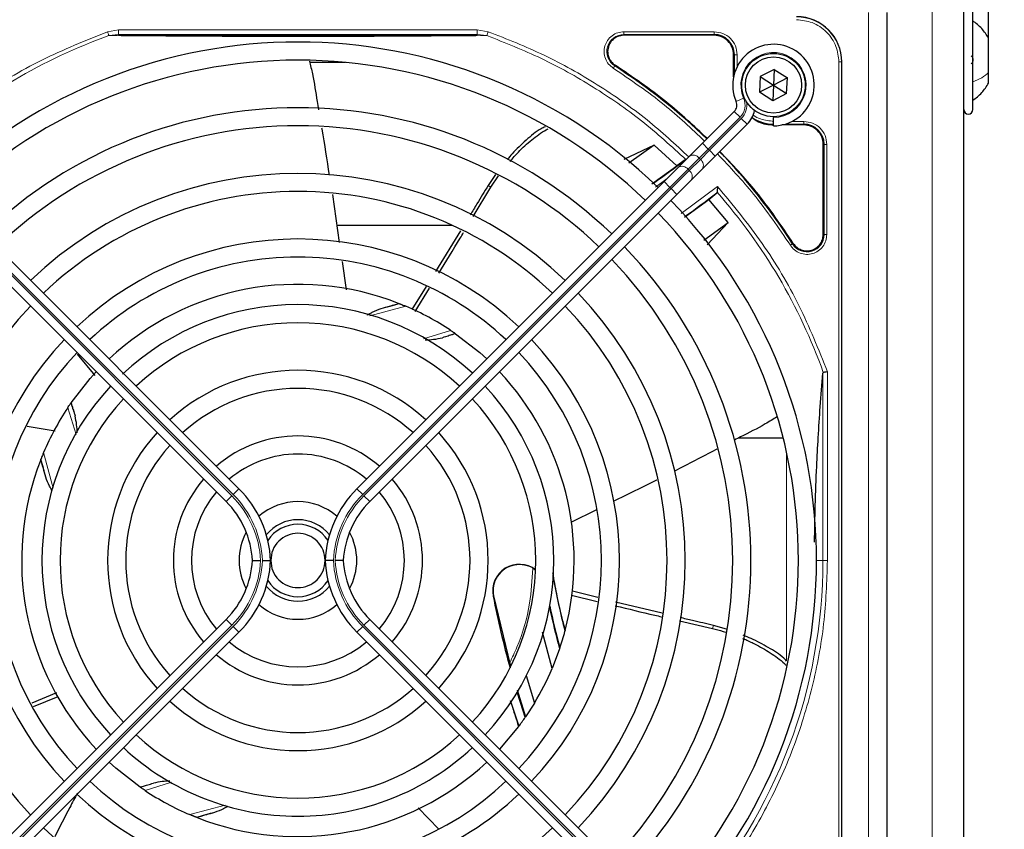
# Paper-space layout 'Blatt3' of a CAD drawing. Header units: millimetres. Extents: x 5 to 418, y 2 to 292.
# Tile 59 of 97: x 126 to 144, y 234 to 249. Entities that reach past the tile are written whole.
import ezdxf

# ---------------------------------------------------------------- set-up
doc = ezdxf.new("R2010")
doc.units = ezdxf.units.MM
doc.layers.add('SLD-0', color=7, linetype='Continuous')
doc.styles.add('SLDTEXTSTYLE0', font='TXT', dxfattribs={"width": 0.605})
doc.dimstyles.new('SLDDIMSTYLE1', dxfattribs={"dimtxt": 3.5, "dimasz": 3.302, "dimexe": 0, "dimexo": 0.0625, "dimgap": 0.875, "dimtad": 1, "dimlfac": 6, "dimrnd": 1e-09, "dimzin": 12, "dimdsep": 46, "dimtxsty": 'SLDTEXTSTYLE0', "dimsah": 1, "dimcen": 0.09, "dimadec": 0, "dimazin": 3, "dimtfac": 1, "dimtofl": 0, "dimtmove": 0, "dimatfit": 3, "dimfxl": 1, "dimfrac": 2, "dimtolj": 1, "dimtzin": 12, "dimarcsym": 0})
doc.dimstyles.new('SLDDIMSTYLE2', dxfattribs={"dimtxt": 3.5, "dimasz": 3.302, "dimexe": 0, "dimexo": 0.0625, "dimgap": 0.875, "dimtad": 1, "dimdec": 0, "dimlfac": 6, "dimrnd": 1e-09, "dimzin": 12, "dimdsep": 46, "dimtxsty": 'SLDTEXTSTYLE0', "dimsah": 1, "dimcen": 0.09, "dimadec": 0, "dimazin": 3, "dimtfac": 1, "dimtofl": 0, "dimtmove": 0, "dimatfit": 3, "dimfxl": 1, "dimfrac": 2, "dimtolj": 1, "dimtzin": 12, "dimarcsym": 0})

# ---------------------------------------------------------------- blocks, each defined once
blk = doc.blocks.new('_D_11')
at = {"layer": 'SLD-0'}
for p, q in [((59.721, 248.802), (59.721, 271.94)), ((143.471, 248.802), (143.471, 271.94)), ((59.721, 270.94), (143.471, 270.94))]:
    blk.add_line(p, q, dxfattribs=at)
for points in [[(59.721, 270.94), (63.023, 270.432), (63.023, 271.448)], [(143.471, 270.94), (140.169, 271.448), (140.169, 270.432)]]:
    blk.add_solid(points, dxfattribs=at)
at = {"layer": 'SLD-0', "insert": (95.581, 275.451), "char_height": 3.5, "attachment_point": 1, "style": 'SLDTEXTSTYLE0'}
blk.add_mtext('502,5', dxfattribs=at)
blk = doc.blocks.new('_D_13')
at = {"layer": 'SLD-0', "color": 7}
for p, q in [((140.596, 260.94), (154.472, 260.94)), ((153.472, 89.543), (153.472, 260.94)), ((131.918, 89.543), (154.472, 89.543))]:
    blk.add_line(p, q, dxfattribs=at)
for points in [[(153.472, 260.94), (152.964, 257.638), (153.98, 257.638)], [(153.472, 89.543), (153.98, 92.845), (152.964, 92.845)]]:
    blk.add_solid(points, dxfattribs=at)
at = {"layer": 'SLD-0', "color": 7, "insert": (148.96, 169.894), "char_height": 3.5, "attachment_point": 1, "rotation": 90, "style": 'SLDTEXTSTYLE0'}
blk.add_mtext('1028', dxfattribs=at)

psp = doc.layouts.new('Blatt3')

# ---------------------------------------------------------------- linework, layer by layer
at = {"color": 7, "linetype": 'Continuous', "lineweight": 18}
for p, q in [((142.4295, 219.1063), (142.4295, 250.3563)), ((141.2628, 229.1063), (141.2628, 249.273)), ((127.2599, 248.9217), (127.4618, 248.9549)), ((127.4618, 248.9549), (134.0639, 248.9549)), ((134.0639, 248.9549), (134.2652, 248.9219)), ((136.7608, 248.9204), (138.4211, 248.9204)), ((127.2855, 248.8501), (127.4618, 248.8716)), ((127.4618, 248.8716), (134.0639, 248.8716)), ((134.0639, 248.8716), (134.2397, 248.8502)), ((136.7608, 248.8705), (138.4212, 248.8705)), ((136.7608, 248.8555), (136.7608, 248.8705)), ((138.4212, 248.8555), (138.4212, 248.8705)), ((138.7787, 248.498), (138.7937, 248.498)), ((138.7937, 248.498), (138.7937, 248.1526)), ((138.8436, 248.498), (138.8436, 248.2783)), ((140.716, 230.0147), (140.716, 248.3647)), ((140.716, 248.3647), (140.7658, 248.3647)), ((140.7658, 230.0147), (140.7658, 248.3647)), ((140.7658, 248.3647), (140.7712, 248.3647)), ((136.5995, 248.3044), (136.5914, 248.2917)), ((138.9633, 247.6987), (138.826, 247.6385)), ((138.8972, 247.3476), (138.7912, 247.4537)), ((138.8972, 247.3476), (138.312, 246.7624)), ((138.3356, 246.7388), (138.9208, 247.3241)), ((139.0269, 247.218), (138.9208, 247.3241)), ((139.7257, 247.2205), (140.0712, 247.2205)), ((139.8514, 247.2704), (140.0711, 247.2704)), ((140.0712, 247.2055), (140.0712, 247.2205)), ((138.312, 246.7624), (138.1453, 246.5957)), ((138.1689, 246.5722), (138.3356, 246.7388)), ((138.312, 246.7624), (138.2059, 246.8685)), ((138.312, 246.7624), (138.3356, 246.7388)), ((138.4416, 246.6328), (138.3356, 246.7388)), ((140.4287, 246.848), (140.4437, 246.848)), ((140.4437, 246.848), (140.4437, 245.1877)), ((140.4936, 246.848), (140.4936, 245.1877)), ((138.1453, 246.5957), (137.94, 246.3904)), ((137.9635, 246.3668), (138.1689, 246.5722)), ((138.1689, 246.5722), (138.1453, 246.5957)), ((137.94, 246.3904), (137.6066, 246.057)), ((137.6302, 246.0335), (137.9635, 246.3668)), ((137.94, 246.3904), (137.9635, 246.3668)), ((137.556, 246.2186), (137.3404, 246.0605)), ((129.5474, 240.3815), (123.8955, 246.0335)), ((123.919, 246.057), (129.571, 240.4051)), ((137.6066, 246.057), (131.9547, 240.4051)), ((131.9783, 240.3815), (137.6302, 246.0335)), ((134.3115, 246.0573), (134.2621, 246.0925)), ((137.6066, 246.057), (137.5006, 246.1631)), ((137.6302, 246.0335), (137.6066, 246.057)), ((137.7363, 245.9274), (137.6302, 246.0335)), ((137.8129, 245.5748), (138.4838, 246.0722)), ((140.4287, 245.1877), (140.4437, 245.1877)), ((139.8649, 245.0182), (139.8775, 245.0263)), ((132.7503, 243.8674), (132.085, 243.6907)), ((133.0761, 243.2681), (133.5719, 243.4253)), ((140.4225, 242.6343), (140.4225, 239.1897)), ((140.5055, 242.663), (140.5055, 239.1897)), ((126.6829, 241.5076), (126.5272, 241.9987)), ((126.0851, 241.1772), (126.2599, 240.5188)), ((139.7503, 237.3499), (139.7503, 241.1942)), ((129.571, 240.4051), (129.677, 240.5112)), ((131.9547, 240.4051), (131.8486, 240.5112)), ((129.4413, 240.2755), (129.5474, 240.3815)), ((132.0843, 240.2755), (131.9783, 240.3815)), ((140.3045, 239.1897), (140.4225, 239.1897)), ((140.5055, 239.1897), (140.4225, 239.1897)), ((134.3602, 238.5364), (134.3551, 238.5354)), ((129.4413, 238.1039), (129.5474, 237.9978)), ((132.0843, 238.1039), (131.9783, 237.9978)), ((123.8955, 232.3459), (129.5474, 237.9978)), ((129.571, 237.9742), (123.919, 232.3223)), ((129.571, 237.9742), (129.677, 237.8682)), ((131.9547, 237.9742), (131.8486, 237.8682)), ((131.9547, 237.9742), (137.6066, 232.3223)), ((137.6302, 232.3459), (131.9783, 237.9978)), ((138.3909, 237.9369), (138.4091, 237.9947)), ((128.4395, 235.108), (127.9538, 234.954)), ((128.7753, 234.5119), (129.4259, 234.6847))]:
    psp.add_line(p, q, dxfattribs=at)
at = {"color": 7, "linetype": 'Continuous', "lineweight": 25}
for p, q in [((143.0128, 219.1063), (143.0128, 250.3563)), ((141.5962, 249.273), (141.5962, 229.1063)), ((143.1795, 247.4897), (143.1795, 249.2897)), ((138.4212, 248.8555), (136.7608, 248.8555)), ((143.4712, 248.1691), (143.4712, 248.8022)), ((138.7787, 248.0931), (138.7787, 248.498)), ((140.7712, 230.0147), (140.7712, 248.3647)), ((131.6378, 248.3563), (130.9802, 248.3563)), ((139.5278, 248.228), (139.2706, 248.0968)), ((139.5278, 248.228), (139.5128, 247.9397)), ((139.5278, 248.228), (139.77, 248.0709)), ((139.2706, 248.0968), (139.2557, 247.8085)), ((139.2706, 248.0968), (139.5128, 247.9397)), ((139.77, 248.0709), (139.5128, 247.9397)), ((139.755, 247.7826), (139.77, 248.0709)), ((143.4712, 247.9772), (143.4712, 248.1691)), ((139.5128, 247.9397), (139.2557, 247.8085)), ((139.5128, 247.9397), (139.4979, 247.6514)), ((139.5128, 247.9397), (139.755, 247.7826)), ((139.4979, 247.6514), (139.2557, 247.8085)), ((139.755, 247.7826), (139.4979, 247.6514)), ((138.2059, 246.8685), (138.7912, 247.4537)), ((139.5128, 247.3563), (139.5128, 247.3397)), ((139.5128, 247.1897), (139.5128, 247.3397)), ((139.0269, 247.218), (138.4416, 246.6328)), ((140.0712, 247.2055), (139.6663, 247.2055)), ((137.3167, 246.8305), (136.7606, 246.5721)), ((137.3167, 246.8305), (136.8484, 246.4999)), ((137.732, 246.4537), (137.3167, 246.8305)), ((137.9643, 246.6268), (138.2059, 246.8685)), ((140.4287, 245.1877), (140.4287, 246.848)), ((137.8878, 246.5621), (137.732, 246.4537)), ((137.7589, 246.4214), (137.9643, 246.6268)), ((138.4416, 246.6328), (138.2, 246.3911)), ((137.2732, 246.1242), (137.732, 246.4537)), ((137.5006, 246.1631), (137.7589, 246.4214)), ((138.2, 246.3911), (137.9946, 246.1857)), ((134.3988, 246.2924), (134.2621, 246.0925)), ((134.3115, 246.0573), (134.4558, 246.2664)), ((137.9946, 246.1857), (137.7363, 245.9274)), ((129.677, 240.5112), (124.0251, 246.1631)), ((131.8486, 240.5112), (137.5006, 246.1631)), ((133.9878, 245.5185), (134.3115, 246.0573)), ((123.7894, 245.9274), (129.4413, 240.2755)), ((131.3969, 245.9224), (131.5243, 245.0411)), ((137.7363, 245.9274), (132.0843, 240.2755)), ((137.8739, 245.5068), (138.3241, 245.8352)), ((138.3241, 245.8352), (138.4675, 245.954)), ((138.6761, 245.4119), (138.3241, 245.8352)), ((138.4675, 245.954), (138.4742, 245.9683)), ((133.6087, 245.3563), (131.4787, 245.3563)), ((138.2282, 245.0838), (138.6761, 245.4119)), ((138.2954, 244.9978), (138.6761, 245.4119)), ((133.7525, 245.2555), (133.2934, 244.5063)), ((131.575, 244.6897), (131.6503, 244.1684)), ((133.124, 244.2336), (132.8582, 243.8093)), ((132.923, 243.7745), (133.184, 244.1999)), ((132.6164, 243.9221), (132.6262, 243.9182)), ((133.6584, 243.3667), (133.6649, 243.3621)), ((126.7016, 242.9865), (127.0283, 242.5963)), ((126.5858, 242.0852), (126.5904, 242.0918)), ((125.7836, 241.6616), (126.2981, 241.5729)), ((139.692, 241.4397), (138.8621, 241.4397)), ((126.0304, 241.0432), (126.0343, 241.0531)), ((136.2535, 240.1212), (135.7817, 239.8888)), ((136.2801, 238.5051), (135.8124, 238.6223)), ((134.3602, 238.5364), (134.6703, 237.2673)), ((135.799, 238.55), (136.2686, 238.4371)), ((137.4628, 238.219), (136.6076, 238.4244)), ((140.7712, 230.0147), (140.7712, 238.4848)), ((129.4413, 238.1039), (123.7894, 232.4519)), ((132.0843, 238.1039), (137.7363, 232.4519)), ((137.7822, 238.0774), (138.3909, 237.9369)), ((124.0251, 232.2162), (129.677, 237.8682)), ((137.5006, 232.2162), (131.8486, 237.8682)), ((135.4393, 237.1992), (135.2619, 237.8726)), ((135.6794, 237.9019), (135.6753, 237.8861)), ((138.6491, 237.9243), (138.4091, 237.9947)), ((135.5787, 237.5652), (135.4393, 237.1992)), ((135.5834, 237.5791), (135.5787, 237.5652)), ((134.961, 237.0698), (135.115, 236.5648)), ((134.7945, 236.8091), (134.9528, 236.3129)), ((126.3209, 236.7505), (125.8669, 236.5626)), ((125.9013, 236.5024), (126.3514, 236.6836)), ((135.115, 236.5648), (134.9528, 236.3129)), ((134.9528, 236.3129), (134.947, 236.3045)), ((134.8221, 236.1313), (134.4726, 235.7156)), ((134.8278, 236.1389), (134.8221, 236.1313)), ((127.8673, 235.0127), (127.8607, 235.0172)), ((133.3558, 234.245), (132.9758, 234.6355)), ((128.9093, 234.4572), (128.8994, 234.4611))]:
    psp.add_line(p, q, dxfattribs=at)
at = {"color": 7, "linetype": 'Continuous', "lineweight": 25, "flags": 128}
for points in [[(133.6649, 243.3621), (134.1087, 243.0155), (134.2369, 242.8994)], [(126.5904, 242.0918), (126.9388, 242.5375), (127.0531, 242.6637)], [(134.947, 236.3045), (134.8562, 236.5786), (134.7979, 236.7634)], [(127.8607, 235.0172), (127.415, 235.3656), (127.2888, 235.4799)]]:
    psp.add_lwpolyline(points, dxfattribs=at)
at = {"color": 7, "linetype": 'Continuous', "lineweight": 25}
for radius in [0.5833, 0.5167]:
    psp.add_circle((139.5128, 247.9397), radius, dxfattribs=at)
for centre, radius, start, end in [((139.9378, 248.3647), 0.8333, 360, 90), ((130.7628, 239.1897), 9.5417, 46.00085, 133.99915), ((138.4212, 248.498), 0.3725, 360, 90), ((139.5128, 247.9397), 0.75, 270, 203.67631), ((130.7628, 239.1897), 9.2083, 90, 133.96292), ((130.7628, 239.1897), 9.2083, 46.03708, 90), ((130.7628, 239.1897), 10.8083, 45.88355, 57.36633), ((138.6733, 247.5716), 0.1667, 315, 23.67631), ((130.7628, 239.1897), 8.3333, 46.14599, 133.85401), ((138.6733, 247.5716), 0.5, 315, 348.57951), ((143.0962, 247.4897), 0.0833, 180, 360), ((139.5212, 247.948), 0.7275, 236.32672, 270), ((130.7628, 239.1897), 8, 90, 133.80625), ((130.7628, 239.1897), 8, 46.19375, 90), ((140.0712, 246.848), 0.3725, 360, 90), ((128.2686, 259.1477), 15.8406, 304.77699, 307.39093), ((130.7628, 239.1897), 10.8083, 32.63367, 44.11645), ((130.7628, 239.1897), 7.125, 46.34037, 133.65963), ((130.7628, 239.1897), 6.7917, 90, 133.59383), ((130.7628, 239.1897), 6.7917, 46.40617, 90), ((128.2686, 259.1477), 16.676, 305.2521, 307.70462), ((130.7628, 239.1897), 9.5417, 316.00085, 43.99915), ((130.7628, 239.1897), 9.2083, 316.03708, 43.96292), ((130.7628, 239.1897), 5.9167, 46.61418, 133.38582), ((140.1295, 245.1877), 0.3142, 212.63367, 0), ((130.7628, 239.1897), 8.3333, 316.14599, 43.85401), ((130.7628, 239.1897), 5.5833, 90, 133.28942), ((130.7628, 239.1897), 5.5833, 46.71058, 90), ((130.7628, 239.1897), 8, 316.19375, 43.80625), ((130.7628, 239.1897), 5.0825, 68.61111, 133.12079), ((130.7628, 239.1897), 7.125, 316.34037, 43.65963), ((130.7628, 239.1897), 6.7917, 136.40617, 223.59383), ((130.7628, 239.1897), 4.7083, 47.02859, 133.29006), ((128.2686, 259.1477), 15.8406, 284.73484, 285.96759), ((130.7628, 239.1897), 5.0825, 56.44769, 66.98022), ((130.7628, 239.1897), 6.7917, 316.40617, 43.59383), ((130.7628, 239.1897), 4.375, 90, 132.77696), ((130.7628, 239.1897), 4.375, 47.18322, 90), ((130.7628, 239.1897), 5.9167, 136.63975, 223.38582), ((130.7628, 239.1897), 5.9167, 316.61418, 43.38582), ((130.7628, 239.1897), 5.5833, 136.71058, 223.28942), ((130.7628, 239.1897), 5.5833, 316.71058, 43.28942), ((130.7628, 239.1897), 3.5, 47.7294, 132.2706), ((130.7628, 239.1897), 5.0825, 345.32235, 43.12079), ((130.7628, 239.1897), 4.7083, 137.02859, 222.97141), ((130.7628, 239.1897), 4.7083, 317.02859, 42.97141), ((130.7628, 239.1897), 3.1667, 90, 131.98304), ((130.7628, 239.1897), 3.1667, 48.01696, 90), ((130.7628, 239.1897), 4.375, 137.18322, 222.81678), ((130.7628, 239.1897), 4.375, 317.18322, 42.81678), ((130.7628, 239.1897), 5.0825, 146.44769, 156.98022), ((130.7628, 239.1897), 3.5, 137.7294, 222.2706), ((130.7628, 239.1897), 2.2917, 49.17065, 130.82935), ((130.7628, 239.1897), 3.5, 317.7294, 42.2706), ((130.7628, 239.1897), 3.1667, 138.01696, 221.98304), ((130.7628, 239.1897), 3.1667, 318.01696, 41.98304), ((130.7628, 239.1897), 1.9583, 90, 130.11786), ((130.7628, 239.1897), 1.9583, 49.88214, 90), ((130.7628, 239.1897), 5.0825, 158.61111, 223.12079), ((110.8048, 236.6954), 15.8406, 14.73484, 15.96759), ((130.7628, 239.1897), 2.2917, 139.17065, 220.82935), ((130.7628, 239.1897), 2.2917, 319.17065, 40.82935), ((130.7628, 239.1897), 1.9583, 139.88214, 220.11786), ((128.2628, 239.0969), 2, 2.65732, 45), ((133.2628, 239.0969), 2, 135, 177.34268), ((130.7628, 239.1897), 1.9583, 319.88214, 40.11786), ((128.2628, 239.0969), 1.6667, 3.18929, 45), ((130.7628, 239.1897), 1.0833, 48.58903, 131.41097), ((133.2628, 239.0969), 1.6667, 135, 176.81071), ((130.7628, 239.1897), 0.75, 90, 140.86857), ((130.7628, 239.1897), 0.6667, 33.7452, 146.2548), ((130.7628, 239.1897), 0.75, 39.13143, 90), ((130.7628, 239.1897), 1.0833, 151.29385, 208.70615), ((130.7628, 239.1897), 1.0833, 331.29384, 28.70616), ((128.2628, 239.2824), 1.6667, 315, 356.81071), ((128.2628, 239.2824), 2, 315, 357.34268), ((133.2628, 239.2824), 2, 182.65732, 225), ((133.2628, 239.2824), 1.6667, 183.18929, 225), ((134.8371, 238.6282), 0.4909, 52.71206, 190.88967), ((130.7628, 239.1897), 0.6667, 213.7452, 326.2548), ((150.7208, 241.6839), 15.5175, 190.44251, 194.16656), ((130.7628, 239.1897), 0.75, 219.13143, 320.86857), ((150.7208, 241.6839), 16.6659, 190.88967, 195.56108), ((130.7628, 239.1897), 1.0833, 228.58903, 270), ((130.7628, 239.1897), 1.0833, 270, 311.41097), ((150.7208, 241.6839), 15.6923, 192.34899, 195.21644), ((150.7208, 241.6839), 15.6841, 192.27781, 195.17181), ((130.7628, 239.1897), 5.0825, 341.52584, 345.13904), ((130.7628, 239.1897), 1.9583, 229.88214, 310.11786), ((130.7628, 239.1897), 2.2917, 229.17065, 270), ((130.7628, 239.1897), 2.2917, 270, 310.82935), ((130.7628, 239.1897), 5.0825, 328.90506, 336.94357), ((130.7628, 239.1897), 3.1667, 228.01696, 311.98304), ((130.7628, 239.1897), 3.5, 227.7294, 270), ((130.7628, 239.1897), 3.5, 270, 312.2706), ((150.7208, 241.6839), 16.8325, 197.65463, 199.2337), ((130.7628, 239.1897), 5.0825, 323.11197, 325.41226), ((130.7628, 239.1897), 4.375, 227.18322, 312.81678), ((130.7628, 239.1897), 4.7083, 227.02859, 270), ((130.7628, 239.1897), 4.7083, 270, 312.97141), ((130.7628, 239.1897), 5.0825, 248.61111, 313.12079), ((130.7628, 239.1897), 5.5833, 226.71058, 313.28942), ((130.7628, 239.1897), 5.0825, 236.44769, 246.98022), ((130.7628, 239.1897), 5.9167, 226.61418, 270), ((130.7628, 239.1897), 5.9167, 270, 313.38582), ((133.2571, 219.2317), 15.8406, 104.73484, 105.96759), ((130.7628, 239.1897), 6.7917, 226.40617, 313.59383)]:
    psp.add_arc(centre, radius, start, end, dxfattribs=at)
at = {"color": 7, "linetype": 'Continuous', "lineweight": 18}
for centre, radius, start, end in [((139.9378, 248.3647), 0.828, 0, 90), ((130.7628, 239.1897), 10.2672, 109.79676, 131.31692), ((136.7608, 248.5563), 0.3142, 90, 237.36633), ((139.5128, 247.9397), 0.6, 270, 203.67631), ((138.6733, 247.5716), 0.3167, 315, 23.67631), ((138.6733, 247.5716), 0.35, 315, 9.63709), ((138.0383, 246.5152), 0.1339, 36.95053, 123.57825), ((138.0884, 246.4652), 0.1339, 326.42175, 53.04947), ((137.833, 246.3099), 0.1339, 36.95053, 123.57825), ((137.883, 246.2598), 0.1339, 326.42175, 53.04947), ((130.7628, 239.1897), 10.2672, 19.69498, 41.31692), ((128.2686, 259.1477), 16.676, 288.00213, 288.8569), ((110.8048, 236.6954), 16.676, 18.00213, 18.8569), ((128.2628, 239.0969), 1.85, 2.87296, 45), ((133.2628, 239.0969), 1.85, 135, 177.12704), ((128.2628, 239.0969), 1.8167, 2.92572, 45), ((133.2628, 239.0969), 1.8167, 135, 177.07428), ((128.2628, 239.2824), 1.8167, 315, 357.07428), ((128.2628, 239.2824), 1.85, 315, 357.12704), ((133.2628, 239.2824), 1.85, 182.87296, 225), ((133.2628, 239.2824), 1.8167, 182.92572, 225), ((130.7628, 239.1897), 9.6597, 318.54968, 360), ((133.2571, 219.2317), 16.676, 108.00213, 108.8569)]:
    psp.add_arc(centre, radius, start, end, dxfattribs=at)
for points, knots in [([(140.716, 248.3647), (140.7056, 248.4626), (140.6896, 248.6131), (140.5926, 248.7943), (140.4922, 248.919), (140.3675, 249.0194), (140.1863, 249.1165), (140.0357, 249.1325), (139.9378, 249.1428)], [0, 0, 0, 0, 0.23945684, 0.36836066, 0.5, 0.63163934, 0.76054316, 1, 1, 1, 1]), ([(123.8802, 246.9107), (124.2193, 247.1905), (124.8977, 247.7503), (126.0365, 248.428), (126.8522, 248.7572), (127.2599, 248.9217)], [0, 0, 0, 0, 0.3332143, 0.6667754, 1, 1, 1, 1]), ([(127.2855, 248.85), (127.2842, 248.8537), (127.2816, 248.861), (127.2754, 248.8785), (127.268, 248.8991), (127.2626, 248.9142), (127.2599, 248.9217)], [0, 0, 0, 0, 0.25, 0.5, 0.75, 1, 1, 1, 1]), ([(134.2652, 248.9219), (134.2632, 248.9164), (134.2594, 248.9057), (134.2528, 248.8874), (134.2467, 248.8702), (134.2421, 248.8572), (134.2404, 248.8522), (134.2397, 248.8502)], [0, 0, 0, 0, 0.1851978, 0.3532781, 0.6370716, 0.8527573, 1, 1, 1, 1]), ([(134.2652, 248.9219), (134.611, 248.7854), (135.3045, 248.5114), (136.2802, 247.9588), (137.179, 247.3346), (137.7067, 246.8468), (137.9598, 246.6128)], [0, 0, 0, 0, 0.25387305, 0.50923612, 0.76459919, 1, 1, 1, 1]), ([(136.5645, 248.2497), (136.5344, 248.2731), (136.4725, 248.3211), (136.4138, 248.4267), (136.3905, 248.5437), (136.4056, 248.6603), (136.4558, 248.7666), (136.5385, 248.8526), (136.6448, 248.9098), (136.7229, 248.917), (136.7608, 248.9204)], [0, 0, 0, 0, 0.12171273, 0.24999985, 0.37828698, 0.49999971, 0.62171252, 0.74999985, 0.87828719, 1, 1, 1, 1]), ([(138.4211, 248.9204), (138.4764, 248.9141), (138.5872, 248.9014), (138.7268, 248.8037), (138.8246, 248.6641), (138.8373, 248.5533), (138.8436, 248.498)], [0, 0, 0, 0, 0.2499997, 0.4999995, 0.7499997, 1, 1, 1, 1]), ([(127.2855, 248.85), (127.4881, 248.8485), (127.8699, 248.8456), (128.4572, 248.8409), (128.9315, 248.8388), (129.2982, 248.8364), (129.5705, 248.8355), (129.9215, 248.8364), (130.3516, 248.8353), (130.9066, 248.8328), (131.4935, 248.8376), (132.0817, 248.8349), (132.7241, 248.8398), (133.4539, 248.8431), (133.969, 248.8477), (134.2397, 248.8502)], [0, 0, 0, 0, 0.0992266, 0.1869854, 0.2680266, 0.3050007, 0.3411624, 0.3801061, 0.4467472, 0.5120558, 0.5978149, 0.6780584, 0.7487781, 0.8679482, 1, 1, 1, 1]), ([(134.2397, 248.8502), (134.5772, 248.717), (135.2522, 248.4508), (136.2024, 247.917), (137.1001, 247.299), (137.6365, 246.8103), (137.9046, 246.5659)], [0, 0, 0, 0, 0.24999997, 0.49999995, 0.74999996, 1, 1, 1, 1]), ([(136.5645, 248.2497), (136.5679, 248.255), (136.5748, 248.2657), (136.5835, 248.2793), (136.5897, 248.2891), (136.5908, 248.2909), (136.5914, 248.2917)], [0, 0, 0, 0, 0.25000001, 0.50000001, 0.75000001, 1, 1, 1, 1]), ([(138.2459, 246.9085), (138.0038, 247.1369), (137.4806, 247.6303), (136.8847, 248.0332), (136.5645, 248.2497)], [0, 0, 0, 0, 0.46282559, 1, 1, 1, 1]), ([(139.1378, 247.3911), (139.142, 247.3877), (139.1813, 247.3552), (139.3068, 247.2958), (139.4367, 247.2804), (139.5212, 247.2704)], [0, 0, 0, 0, 0.039961, 0.3759161, 1, 1, 1, 1]), ([(140.0711, 247.2704), (140.1264, 247.2641), (140.2372, 247.2514), (140.3768, 247.1537), (140.4746, 247.0141), (140.4873, 246.9033), (140.4936, 246.848)], [0, 0, 0, 0, 0.2499998, 0.4999995, 0.7499998, 1, 1, 1, 1]), ([(140.4936, 246.848), (140.4873, 246.848), (140.4746, 246.848), (140.4584, 246.848), (140.4468, 246.848), (140.4447, 246.848), (140.4437, 246.848)], [0, 0, 0, 0, 0.2499974, 0.4999983, 0.7499991, 1, 1, 1, 1]), ([(139.8228, 244.9914), (139.6064, 245.3115), (139.2035, 245.9075), (138.71, 246.4306), (138.4816, 246.6728)], [0, 0, 0, 0, 0.5371744, 1, 1, 1, 1]), ([(138.4838, 246.0722), (138.7657, 245.7304), (139.3298, 245.0464), (140.0112, 243.8974), (140.3408, 243.0744), (140.5055, 242.663)], [0, 0, 0, 0, 0.3332125, 0.6667773, 1, 1, 1, 1]), ([(140.4936, 245.1877), (140.4901, 245.1497), (140.483, 245.0717), (140.4258, 244.9653), (140.3398, 244.8826), (140.2335, 244.8325), (140.1169, 244.8174), (139.9998, 244.8407), (139.8943, 244.8994), (139.8462, 244.9612), (139.8228, 244.9914)], [0, 0, 0, 0, 0.1217126, 0.25, 0.3782874, 0.5, 0.6217126, 0.75, 0.8782874, 1, 1, 1, 1]), ([(139.8649, 245.0182), (139.864, 245.0177), (139.8623, 245.0166), (139.8525, 245.0103), (139.8388, 245.0016), (139.8282, 244.9948), (139.8228, 244.9914)], [0, 0, 0, 0, 0.25, 0.5, 0.75, 1, 1, 1, 1]), ([(140.5055, 239.1897), (140.492, 238.8003), (140.465, 238.0179), (140.245, 236.8568), (139.8946, 235.7231), (139.4045, 234.6425), (138.7985, 233.6279), (138.2995, 233.0247), (138.0512, 232.7244)], [0, 0, 0, 0, 0.1652331, 0.3319994, 0.5, 0.6679894, 0.8347613, 1, 1, 1, 1]), ([(134.6607, 237.3065), (134.7058, 237.4019), (134.8705, 237.7501), (135.0409, 238.3333), (135.07, 238.8273), (135.0826, 239.0416)], [0, 0, 0, 0, 0.1759731, 0.6425035, 1, 1, 1, 1])]:
    psp.add_open_spline(points, degree=3, knots=knots, dxfattribs=at)
at = {"color": 7, "linetype": 'Continuous', "lineweight": 25}
for points, knots in [([(143.4712, 248.8022), (143.4317, 248.864), (143.3529, 248.9876), (143.2373, 249.0779), (143.1795, 249.123)], [0, 0, 0, 0, 0.4999999, 1, 1, 1, 1]), ([(127.4618, 248.8716), (127.6553, 248.8691), (128.0218, 248.8644), (128.584, 248.8588), (129.0817, 248.8547), (129.5401, 248.852), (129.9689, 248.8502), (130.4153, 248.849), (130.9222, 248.8487), (131.4604, 248.8498), (132.014, 248.852), (132.6178, 248.8559), (133.3148, 248.8621), (133.8029, 248.8683), (134.0639, 248.8716)], [0, 0, 0, 0, 0.0996723, 0.1887309, 0.2688678, 0.3273434, 0.3895643, 0.4520047, 0.5145617, 0.5996547, 0.6762195, 0.7501682, 0.8664354, 1, 1, 1, 1]), ([(130.9743, 248.3811), (130.994, 248.3023), (131.0558, 248.0566), (131.097, 247.755), (131.1345, 247.5353), (131.143, 247.4851)], [0, 0, 0, 0, 0.2669824, 0.8323996, 1, 1, 1, 1]), ([(143.151, 248.4754), (143.1549, 248.4732), (143.1627, 248.4689), (143.1719, 248.453), (143.178, 248.4312), (143.1802, 248.4051), (143.178, 248.3786), (143.1719, 248.3555), (143.1627, 248.338), (143.1549, 248.3324), (143.151, 248.3296)], [0, 0, 0, 0, 0.1251933, 0.2494385, 0.3742794, 0.4990244, 0.6238686, 0.7493688, 0.8744304, 1, 1, 1, 1]), ([(138.2919, 246.9544), (138.0489, 247.1836), (137.5223, 247.6803), (136.9225, 248.0859), (136.5995, 248.3044)], [0, 0, 0, 0, 0.4615059, 1, 1, 1, 1]), ([(143.1795, 247.6563), (143.2373, 247.7015), (143.3529, 247.7917), (143.4317, 247.9153), (143.4712, 247.9772)], [0, 0, 0, 0, 0.5000001, 1, 1, 1, 1]), ([(139.1118, 247.3457), (139.1523, 247.3147), (139.2705, 247.2241), (139.4217, 247.2129), (139.5212, 247.2055)], [0, 0, 0, 0, 0.3420799, 1, 1, 1, 1]), ([(131.1989, 247.1523), (131.2004, 247.1438), (131.2491, 246.8539), (131.2948, 246.5634), (131.3392, 246.2813)], [0, 0, 0, 0, 0.0292233, 1, 1, 1, 1]), ([(135.311, 247.171), (135.2858, 247.1592), (135.1616, 247.1011), (134.9599, 246.9256), (134.7526, 246.734), (134.6448, 246.6037), (134.6145, 246.567)], [0, 0, 0, 0, 0.09599418, 0.4735198, 0.85179109, 1, 1, 1, 1]), ([(134.6676, 246.5347), (134.7174, 246.5931), (134.841, 246.7378), (135.0635, 246.9333), (135.2495, 247.078), (135.3575, 247.1282), (135.3702, 247.1341)], [0, 0, 0, 0, 0.2407533, 0.5970669, 0.9525618, 1, 1, 1, 1]), ([(139.8775, 245.0263), (139.6591, 245.3493), (139.2535, 245.9491), (138.7568, 246.4757), (138.5276, 246.7187)], [0, 0, 0, 0, 0.53849412, 1, 1, 1, 1]), ([(134.2621, 246.0925), (134.1941, 245.979), (134.0852, 245.7975), (133.9744, 245.6173), (133.9329, 245.5497)], [0, 0, 0, 0, 0.6253226, 1, 1, 1, 1]), ([(138.4838, 246.0722), (138.4825, 246.0588), (138.4804, 246.0363), (138.478, 246.0065), (138.4757, 245.9838), (138.4747, 245.9732), (138.4742, 245.9683)], [0, 0, 0, 0, 0.33612601, 0.56086396, 0.79606001, 1, 1, 1, 1]), ([(133.3536, 244.4765), (133.4864, 244.6911), (133.6404, 244.9401), (133.7911, 245.1911), (133.8119, 245.2258)], [0, 0, 0, 0, 0.86177929, 1, 1, 1, 1]), ([(132.2976, 243.828), (132.3489, 243.8421), (132.4442, 243.8683), (132.5468, 243.8986), (132.606, 243.9173), (132.613, 243.9205), (132.6164, 243.9221)], [0, 0, 0, 0, 0.3307022, 0.6139144, 0.8132321, 1, 1, 1, 1]), ([(132.6262, 243.9182), (132.6267, 243.918), (132.6276, 243.9177), (132.6333, 243.9154), (132.6424, 243.9118), (132.6616, 243.9042), (132.6977, 243.8896), (132.7312, 243.8755), (132.7503, 243.8674)], [0, 0, 0, 0, 0.0782241, 0.1598696, 0.2574567, 0.3644063, 0.6366001, 1, 1, 1, 1]), ([(132.0403, 243.7074), (132.0416, 243.7083), (132.0614, 243.7203), (132.0909, 243.7373), (132.1737, 243.7837), (132.2407, 243.8077), (132.2976, 243.828)], [0, 0, 0, 0, 0.0158691, 0.235627, 0.3512626, 1, 1, 1, 1]), ([(133.1048, 243.2493), (133.1564, 243.2519), (133.2673, 243.2574), (133.3683, 243.2773), (133.4224, 243.288)], [0, 0, 0, 0, 0.4656174, 1, 1, 1, 1]), ([(133.6649, 243.3621), (133.6609, 243.3614), (133.6527, 243.3599), (133.604, 243.3452), (133.5282, 243.3214), (133.4586, 243.2994), (133.4224, 243.288)], [0, 0, 0, 0, 0.22203097, 0.4518514, 0.71468408, 1, 1, 1, 1]), ([(133.5719, 243.4253), (133.5839, 243.4173), (133.6066, 243.4021), (133.6312, 243.3854), (133.6454, 243.3756), (133.6527, 243.3706), (133.6573, 243.3674), (133.658, 243.3669), (133.6584, 243.3667)], [0, 0, 0, 0, 0.2946555, 0.558446, 0.6795519, 0.7970431, 0.8989768, 1, 1, 1, 1]), ([(140.2685, 239.5293), (140.2719, 239.7555), (140.279, 240.2365), (140.3041, 240.8767), (140.3362, 241.4789), (140.3745, 242.0559), (140.4058, 242.4323), (140.4225, 242.6343)], [0, 0, 0, 0, 0.19089029, 0.40604109, 0.5762921, 0.77265996, 1, 1, 1, 1]), ([(140.4294, 242.6498), (140.4285, 242.6495), (140.4267, 242.6488), (140.4239, 242.6442), (140.4231, 242.6384), (140.4225, 242.6343)], [0, 0, 0, 0, 0.21552131, 0.44810908, 1, 1, 1, 1]), ([(140.5055, 242.663), (140.4961, 242.6614), (140.4801, 242.6587), (140.4582, 242.6548), (140.4407, 242.6518), (140.433, 242.6505), (140.4294, 242.6498)], [0, 0, 0, 0, 0.2931583, 0.502984, 0.7624143, 1, 1, 1, 1]), ([(126.5272, 241.9987), (126.5352, 242.0107), (126.5504, 242.0335), (126.5671, 242.058), (126.5769, 242.0723), (126.5819, 242.0796), (126.5851, 242.0842), (126.5856, 242.0849), (126.5858, 242.0852)], [0, 0, 0, 0, 0.29465551, 0.55844603, 0.67955191, 0.79704308, 0.89897682, 1, 1, 1, 1]), ([(126.5904, 242.0918), (126.5911, 242.0877), (126.5926, 242.0795), (126.6073, 242.0308), (126.6311, 241.9551), (126.653, 241.8854), (126.6645, 241.8492)], [0, 0, 0, 0, 0.222031, 0.4518514, 0.7146841, 1, 1, 1, 1]), ([(126.7028, 241.5372), (126.7003, 241.5869), (126.6949, 241.6959), (126.6752, 241.7952), (126.6645, 241.8492)], [0, 0, 0, 0, 0.4563807, 1, 1, 1, 1]), ([(139.579, 241.8346), (139.5072, 241.7894), (139.2895, 241.6528), (139.0208, 241.523), (138.832, 241.4241), (138.7954, 241.4049)], [0, 0, 0, 0, 0.2845254, 0.8613524, 1, 1, 1, 1]), ([(126.0851, 241.1772), (126.077, 241.158), (126.0629, 241.1245), (126.0483, 241.0884), (126.0407, 241.0693), (126.0371, 241.0602), (126.0348, 241.0544), (126.0345, 241.0535), (126.0343, 241.0531)], [0, 0, 0, 0, 0.3633999, 0.6355937, 0.7425433, 0.8401304, 0.9217759, 1, 1, 1, 1]), ([(138.4704, 241.2354), (138.4628, 241.2315), (138.204, 241.0965), (137.9437, 240.9642), (137.6911, 240.8358)], [0, 0, 0, 0, 0.02926273, 1, 1, 1, 1]), ([(126.1245, 240.7244), (126.1104, 240.7758), (126.0842, 240.8711), (126.0539, 240.9737), (126.0352, 241.0329), (126.032, 241.0398), (126.0304, 241.0432)], [0, 0, 0, 0, 0.33070216, 0.61391441, 0.81323212, 1, 1, 1, 1]), ([(126.2419, 240.4723), (126.2313, 240.4904), (126.2149, 240.5181), (126.1689, 240.6006), (126.1449, 240.6676), (126.1245, 240.7244)], [0, 0, 0, 0, 0.219513, 0.3375758, 1, 1, 1, 1]), ([(137.367, 240.6697), (137.3658, 240.6691), (137.1, 240.5328), (136.8309, 240.4029), (136.5631, 240.2737)], [0, 0, 0, 0, 0.0044868, 1, 1, 1, 1]), ([(129.9269, 239.1897), (129.9273, 239.1897), (129.9281, 239.1897), (129.9347, 239.1897), (129.945, 239.1897), (129.959, 239.1897), (129.9766, 239.1897), (129.9968, 239.1897), (130.0194, 239.1897), (130.0404, 239.1897), (130.0588, 239.1897), (130.07, 239.1897), (130.0761, 239.1897), (130.0771, 239.1897)], [0, 0, 0, 0, 0.1056469, 0.2143595, 0.3200059, 0.4287119, 0.5344375, 0.6432206, 0.7490982, 0.8580392, 0.9220434, 0.9867022, 1, 1, 1, 1]), ([(130.1105, 239.1897), (130.1116, 239.1897), (130.1176, 239.1897), (130.1287, 239.1897), (130.1469, 239.1897), (130.1679, 239.1897), (130.1904, 239.1897), (130.2108, 239.1897), (130.2282, 239.1897), (130.2425, 239.1897), (130.2528, 239.1897), (130.2594, 239.1897), (130.2603, 239.1897), (130.2607, 239.1897)], [0, 0, 0, 0, 0.0134205, 0.077283, 0.1417958, 0.2476476, 0.3565616, 0.4623038, 0.5711052, 0.676797, 0.7855504, 0.8912423, 1, 1, 1, 1]), ([(131.4152, 239.1897), (131.4141, 239.1897), (131.408, 239.1897), (131.3969, 239.1897), (131.3788, 239.1897), (131.3577, 239.1897), (131.3353, 239.1897), (131.3148, 239.1897), (131.2974, 239.1897), (131.2832, 239.1897), (131.2729, 239.1897), (131.2662, 239.1897), (131.2654, 239.1897), (131.265, 239.1897)], [0, 0, 0, 0, 0.0134205, 0.077283, 0.1417958, 0.2476476, 0.3565616, 0.4623038, 0.5711052, 0.676797, 0.7855504, 0.8912423, 1, 1, 1, 1]), ([(131.5987, 239.1897), (131.5983, 239.1897), (131.5975, 239.1897), (131.591, 239.1897), (131.5807, 239.1897), (131.5666, 239.1897), (131.5491, 239.1897), (131.5289, 239.1897), (131.5062, 239.1897), (131.4852, 239.1897), (131.4668, 239.1897), (131.4557, 239.1897), (131.4496, 239.1897), (131.4485, 239.1897)], [0, 0, 0, 0, 0.1056469, 0.2143595, 0.3200059, 0.4287119, 0.5344375, 0.6432206, 0.7490982, 0.8580392, 0.9220434, 0.9867022, 1, 1, 1, 1]), ([(135.1315, 239.0079), (135.1243, 239.0155), (135.0737, 239.0694), (134.9345, 239.1131), (134.7438, 239.1183), (134.5624, 239.0439), (134.4255, 238.9078), (134.3457, 238.7278), (134.3554, 238.6002), (134.3602, 238.5364)], [0, 0, 0, 0, 0.0268878, 0.1890732, 0.3512585, 0.5134439, 0.6756293, 0.8378146, 1, 1, 1, 1]), ([(135.4492, 238.9598), (135.471, 238.8325), (135.5178, 238.5581), (135.5909, 238.2418), (135.641, 238.0395), (135.6625, 237.9578), (135.6759, 237.91), (135.6783, 237.9045), (135.6794, 237.9019)], [0, 0, 0, 0, 0.30777359, 0.66348969, 0.77581279, 0.87109954, 0.93793375, 1, 1, 1, 1]), ([(136.6022, 238.3568), (136.8437, 238.2978), (137.1261, 238.2287), (137.4093, 238.1635), (137.4503, 238.1541)], [0, 0, 0, 0, 0.8555, 1, 1, 1, 1]), ([(138.4091, 237.9947), (138.2802, 238.0244), (138.0754, 238.0715), (137.8712, 238.1208), (137.7956, 238.1391)], [0, 0, 0, 0, 0.62975427, 1, 1, 1, 1]), ([(138.3909, 237.9369), (138.4576, 237.9211), (138.5406, 237.9014), (138.6207, 237.874), (138.6365, 237.8687)], [0, 0, 0, 0, 0.8030517, 1, 1, 1, 1]), ([(138.9449, 237.7551), (138.9556, 237.7508), (139.0311, 237.7209), (139.1535, 237.6613), (139.3117, 237.5772), (139.4534, 237.4917), (139.5877, 237.3975), (139.689, 237.3207), (139.7362, 237.2695), (139.7473, 237.2574)], [0, 0, 0, 0, 0.0353019, 0.2489503, 0.4211146, 0.5939284, 0.7692474, 0.9457685, 1, 1, 1, 1]), ([(139.7503, 237.3393), (139.7341, 237.3566), (139.6429, 237.4537), (139.4169, 237.5886), (139.1657, 237.729), (139.003, 237.7932), (138.9535, 237.8128)], [0, 0, 0, 0, 0.0815877, 0.457814, 0.8347833, 1, 1, 1, 1]), ([(134.67, 236.6143), (134.6879, 236.5573), (134.7271, 236.4327), (134.7792, 236.2724), (134.8095, 236.1777), (134.821, 236.139), (134.8218, 236.1339), (134.8221, 236.1313)], [0, 0, 0, 0, 0.2434751, 0.5331783, 0.7783289, 0.889965, 1, 1, 1, 1]), ([(127.8607, 235.0172), (127.8648, 235.018), (127.8729, 235.0195), (127.9217, 235.0342), (127.9974, 235.0579), (128.0671, 235.0799), (128.1033, 235.0913)], [0, 0, 0, 0, 0.22203097, 0.4518514, 0.71468408, 1, 1, 1, 1]), ([(127.9538, 234.954), (127.9418, 234.962), (127.919, 234.9772), (127.8945, 234.994), (127.8802, 235.0037), (127.8729, 235.0088), (127.8683, 235.012), (127.8676, 235.0124), (127.8673, 235.0127)], [0, 0, 0, 0, 0.2946555, 0.558446, 0.6795519, 0.7970431, 0.8989768, 1, 1, 1, 1]), ([(128.4089, 235.1291), (128.3613, 235.1268), (128.2546, 235.1214), (128.1573, 235.102), (128.1033, 235.0913)], [0, 0, 0, 0, 0.4453212, 1, 1, 1, 1]), ([(126.7055, 234.9081), (126.6584, 234.82), (126.5159, 234.553), (126.3797, 234.2827), (126.2885, 234.1017)], [0, 0, 0, 0, 0.33027809, 1, 1, 1, 1]), ([(129.4743, 234.6653), (129.4582, 234.6558), (129.4324, 234.6406), (129.3519, 234.5957), (129.2849, 234.5717), (129.2281, 234.5513)], [0, 0, 0, 0, 0.2003234, 0.3213323, 1, 1, 1, 1]), ([(128.8994, 234.4611), (128.8991, 234.4612), (128.8986, 234.4615), (128.8953, 234.4627), (128.8906, 234.4646), (128.8837, 234.4673), (128.8739, 234.4713), (128.8622, 234.4759), (128.8507, 234.4806), (128.8398, 234.4851), (128.8284, 234.4897), (128.8139, 234.4957), (128.7962, 234.5031), (128.7823, 234.509), (128.7753, 234.5119)], [0, 0, 0, 0, 0.0598653, 0.1221302, 0.1818937, 0.2430736, 0.33768, 0.4348747, 0.5090411, 0.5837829, 0.6600312, 0.7366926, 0.8675315, 1, 1, 1, 1]), ([(129.2281, 234.5513), (129.1767, 234.5372), (129.0814, 234.5111), (128.9788, 234.4807), (128.9196, 234.462), (128.9126, 234.4588), (128.9093, 234.4572)], [0, 0, 0, 0, 0.3307022, 0.6139144, 0.8132321, 1, 1, 1, 1])]:
    psp.add_open_spline(points, degree=3, knots=knots, dxfattribs=at)
at = {"color": 7, "linetype": 'Continuous', "lineweight": 18}
for points in [[(127.4618, 248.9549), (127.4618, 248.9441), (127.4618, 248.9225), (127.4618, 248.8951), (127.4618, 248.8758), (127.4618, 248.873), (127.4618, 248.8716)], [(134.0639, 248.9549), (134.0639, 248.9441), (134.0639, 248.9225), (134.0639, 248.8951), (134.0639, 248.8758), (134.0639, 248.873), (134.0639, 248.8716)], [(136.7608, 248.9204), (136.7608, 248.9141), (136.7608, 248.9014), (136.7608, 248.8853), (136.7608, 248.8736), (136.7608, 248.8715), (136.7608, 248.8705)], [(138.4211, 248.9204), (138.4211, 248.9141), (138.4211, 248.9014), (138.4211, 248.8853), (138.4211, 248.8736), (138.4212, 248.8715), (138.4212, 248.8705)], [(138.8436, 248.498), (138.8373, 248.498), (138.8246, 248.498), (138.8084, 248.498), (138.7968, 248.498), (138.7947, 248.498), (138.7937, 248.498)], [(143.1795, 247.9976), (143.2373, 248.0217), (143.3529, 248.0699), (143.4317, 248.1361), (143.4712, 248.1691)], [(140.0711, 247.2704), (140.0711, 247.2641), (140.0711, 247.2514), (140.0711, 247.2353), (140.0711, 247.2236), (140.0712, 247.2215), (140.0712, 247.2205)], [(140.4936, 245.1877), (140.4873, 245.1877), (140.4746, 245.1877), (140.4584, 245.1877), (140.4468, 245.1877), (140.4447, 245.1877), (140.4437, 245.1877)]]:
    psp.add_open_spline(points, degree=3, dxfattribs=at)
at = {"color": 7, "linetype": 'Continuous', "lineweight": 25}
for points in [[(136.7608, 248.8555), (136.7216, 248.851), (136.6432, 248.842), (136.5443, 248.7728), (136.4751, 248.6739), (136.4661, 248.5955), (136.4616, 248.5563)], [(138.7787, 248.498), (138.7733, 248.5448), (138.7626, 248.6385), (138.6799, 248.7567), (138.5617, 248.8394), (138.468, 248.8502), (138.4212, 248.8555)], [(136.4616, 248.5563), (136.4634, 248.5314), (136.467, 248.4814), (136.4959, 248.4114), (136.5393, 248.3493), (136.5794, 248.3194), (136.5995, 248.3044)], [(140.4287, 246.848), (140.4233, 246.8948), (140.4126, 246.9885), (140.3299, 247.1067), (140.2117, 247.1894), (140.118, 247.2002), (140.0712, 247.2055)], [(139.8775, 245.0263), (139.8973, 245.0009), (139.937, 244.9502), (140.0231, 244.9028), (140.1182, 244.8834), (140.215, 244.8955), (140.303, 244.9375), (140.3727, 245.0051), (140.4197, 245.0915), (140.4257, 245.1556), (140.4287, 245.1877)], [(131.2628, 239.1897), (131.2553, 239.2551), (131.2403, 239.386), (131.1247, 239.5524), (130.9594, 239.6636), (130.7628, 239.7027), (130.5663, 239.6636), (130.401, 239.5524), (130.2854, 239.386), (130.2703, 239.2551), (130.2628, 239.1897)], [(130.2628, 239.1897), (130.2703, 239.1242), (130.2854, 238.9933), (130.401, 238.8269), (130.5663, 238.7157), (130.7628, 238.6766), (130.9594, 238.7157), (131.1247, 238.8269), (131.2403, 238.9933), (131.2553, 239.1242), (131.2628, 239.1897)]]:
    psp.add_open_spline(points, degree=3, dxfattribs=at)

# ---------------------------------------------------------------- dimensions: what is measured, and where the dimension line sits
at = {"layer": 'SLD-0'}
dim = psp.add_linear_dim(base=(143.4712, 270.9397), p1=(59.7212, 248.8022), p2=(143.4712, 248.8022), dimstyle='SLDDIMSTYLE1', dxfattribs=at)
dim.commit()
dim.dimension.update_dxf_attribs({"geometry": '_D_11', "text_midpoint": (101.5962, 270.9397), "dimtype": 160})
at = {"layer": 'SLD-0', "color": 7}
dim = psp.add_linear_dim(base=(153.4718, 260.9397), p1=(131.918, 89.5425), p2=(140.5962, 260.9397), angle=90, dimstyle='SLDDIMSTYLE2', dxfattribs=at)
dim.commit()
dim.dimension.update_dxf_attribs({"geometry": '_D_13', "text_midpoint": (153.4718, 175.2411), "dimtype": 160})

doc.saveas('drawing.dxf')
